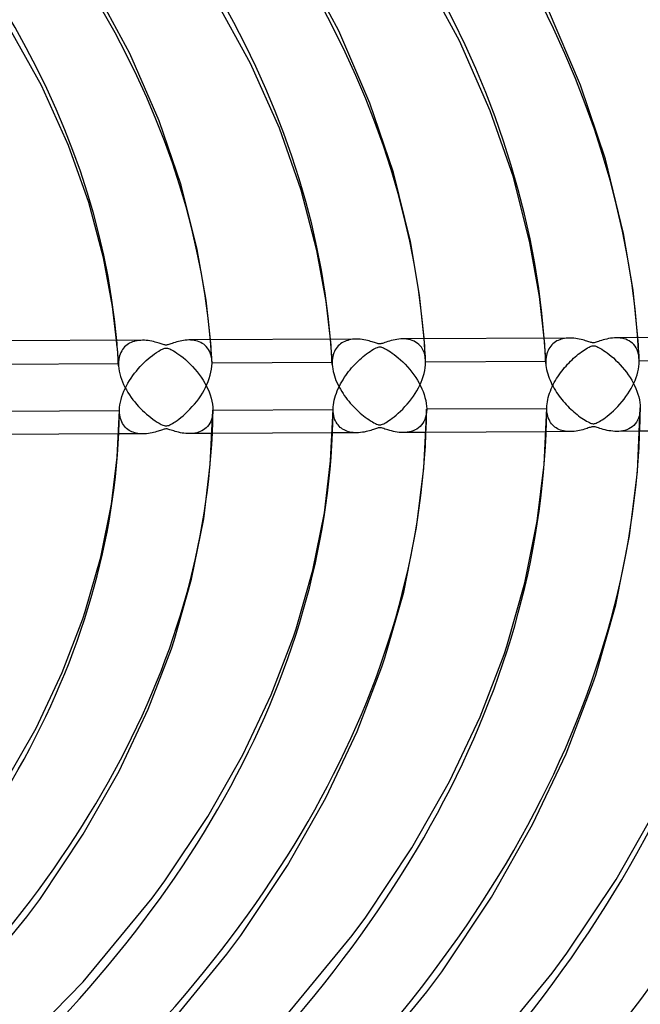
# Model space of a CAD drawing. Header units: millimetres. Extents: x -749 to 749, y -776 to 793.
# Tile 72 of 76: x 281 to 347, y 450 to 555. Entities that reach past the tile are written whole.
import ezdxf

# ---------------------------------------------------------------- set-up
doc = ezdxf.new("R2010")
doc.units = ezdxf.units.MM
doc.layers.add('HIDDEN', color=7, linetype='Continuous')
doc.layers.add('THICK', color=7, linetype='Continuous')

msp = doc.modelspace()

# ---------------------------------------------------------------- linework, layer by layer
at = {"layer": 'HIDDEN'}
for p, q in [((291.14, 520.48), (291.1, 520.93)), ((291.18, 520.03), (291.14, 520.48)), ((292.35, 520.55), (292.21, 520.46)), ((292.49, 520.63), (292.35, 520.55)), ((292.64, 520.71), (292.49, 520.63)), ((292.8, 520.77), (292.64, 520.71)), ((292.96, 520.82), (292.8, 520.77)), ((293.13, 520.87), (292.96, 520.82)), ((293.31, 520.9), (293.13, 520.87)), ((293.49, 520.93), (293.31, 520.9)), ((293.68, 520.94), (293.49, 520.93)), ((293.87, 520.95), (293.68, 520.94)), ((299, 520.97), (298.81, 520.98)), ((299.19, 520.96), (299, 520.97)), ((299.38, 520.93), (299.19, 520.96)), ((299.56, 520.9), (299.38, 520.93)), ((299.74, 520.85), (299.56, 520.9)), ((299.92, 520.78), (299.74, 520.85)), ((300.08, 520.71), (299.92, 520.78)), ((300.24, 520.62), (300.08, 520.71)), ((300.4, 520.52), (300.24, 520.62)), ((300.54, 520.4), (300.4, 520.52)), ((301.15, 520.6), (301.12, 520.99)), ((301.18, 520.22), (301.15, 520.6)), ((313.95, 520.6), (313.91, 521.05)), ((313.99, 520.15), (313.95, 520.6)), ((314.87, 520.47), (314.75, 520.35)), ((315, 520.57), (314.87, 520.47)), ((315.14, 520.67), (315, 520.57)), ((315.29, 520.75), (315.14, 520.67)), ((315.44, 520.83), (315.29, 520.75)), ((315.6, 520.89), (315.44, 520.83)), ((315.76, 520.94), (315.6, 520.89)), ((315.93, 520.99), (315.76, 520.94)), ((316.11, 521.02), (315.93, 520.99)), ((316.29, 521.05), (316.11, 521.02)), ((316.49, 521.06), (316.29, 521.05)), ((316.68, 521.07), (316.49, 521.06)), ((321.84, 521.09), (321.63, 521.09)), ((322.05, 521.07), (321.84, 521.09)), ((322.25, 521.04), (322.05, 521.07)), ((322.45, 520.99), (322.25, 521.04)), ((322.65, 520.93), (322.45, 520.99)), ((322.84, 520.85), (322.65, 520.93)), ((323.01, 520.76), (322.84, 520.85)), ((323.18, 520.64), (323.01, 520.76)), ((323.34, 520.51), (323.18, 520.64)), ((323.49, 520.36), (323.34, 520.51)), ((323.96, 520.72), (323.93, 521.11)), ((323.98, 520.34), (323.96, 520.72)), ((336.76, 520.73), (336.73, 521.17)), ((336.8, 520.28), (336.76, 520.73)), ((337.67, 520.58), (337.54, 520.46)), ((337.8, 520.69), (337.67, 520.58)), ((337.94, 520.78), (337.8, 520.69)), ((338.08, 520.87), (337.94, 520.78)), ((338.23, 520.94), (338.08, 520.87)), ((338.39, 521.01), (338.23, 520.94)), ((338.55, 521.06), (338.39, 521.01)), ((338.73, 521.11), (338.55, 521.06)), ((338.91, 521.14), (338.73, 521.11)), ((339.09, 521.17), (338.91, 521.14)), ((339.28, 521.18), (339.09, 521.17)), ((339.48, 521.19), (339.28, 521.18)), ((344.64, 521.21), (344.43, 521.21)), ((344.84, 521.19), (344.64, 521.21)), ((345.05, 521.16), (344.84, 521.19)), ((345.25, 521.11), (345.05, 521.16)), ((345.44, 521.05), (345.25, 521.11)), ((345.63, 520.97), (345.44, 521.05)), ((345.81, 520.88), (345.63, 520.97)), ((345.98, 520.76), (345.81, 520.88)), ((346.14, 520.63), (345.98, 520.76)), ((346.29, 520.49), (346.14, 520.63)), ((346.43, 520.32), (346.29, 520.49)), ((346.76, 520.84), (346.73, 521.23)), ((346.79, 520.45), (346.76, 520.84)), ((291.22, 519.58), (291.18, 520.03)), ((291.25, 519.13), (291.22, 519.58)), ((291.48, 519.47), (291.41, 519.29)), ((291.55, 519.65), (291.48, 519.47)), ((291.64, 519.81), (291.55, 519.65)), ((291.73, 519.97), (291.64, 519.81)), ((291.84, 520.11), (291.73, 519.97)), ((291.95, 520.24), (291.84, 520.11)), ((292.08, 520.35), (291.95, 520.24)), ((292.21, 520.46), (292.08, 520.35)), ((300.67, 520.27), (300.54, 520.4)), ((300.79, 520.12), (300.67, 520.27)), ((300.9, 519.96), (300.79, 520.12)), ((301, 519.78), (300.9, 519.96)), ((301.09, 519.59), (301, 519.78)), ((301.16, 519.38), (301.09, 519.59)), ((301.2, 519.84), (301.18, 520.22)), ((301.23, 519.45), (301.2, 519.84)), ((301.25, 519.07), (301.23, 519.45)), ((314.02, 519.71), (313.99, 520.15)), ((314.05, 519.26), (314.02, 519.71)), ((314.27, 519.59), (314.21, 519.4)), ((314.35, 519.76), (314.27, 519.59)), ((314.43, 519.92), (314.35, 519.76)), ((314.53, 520.08), (314.43, 519.92)), ((314.63, 520.22), (314.53, 520.08)), ((314.75, 520.35), (314.63, 520.22)), ((323.63, 520.2), (323.49, 520.36)), ((323.75, 520.01), (323.63, 520.2)), ((323.85, 519.8), (323.75, 520.01)), ((323.94, 519.58), (323.85, 519.8)), ((324, 519.34), (323.94, 519.58)), ((324.01, 519.95), (323.98, 520.34)), ((324.03, 519.57), (324.01, 519.95)), ((324.06, 519.18), (324.03, 519.57)), ((336.83, 519.83), (336.8, 520.28)), ((336.86, 519.38), (336.83, 519.83)), ((337.01, 519.51), (336.96, 519.32)), ((337.07, 519.7), (337.01, 519.51)), ((337.15, 519.87), (337.07, 519.7)), ((337.23, 520.04), (337.15, 519.87)), ((337.32, 520.19), (337.23, 520.04)), ((337.43, 520.33), (337.32, 520.19)), ((337.54, 520.46), (337.43, 520.33)), ((346.55, 520.13), (346.43, 520.32)), ((346.65, 519.92), (346.55, 520.13)), ((346.74, 519.7), (346.65, 519.92)), ((346.81, 519.45), (346.74, 519.7)), ((346.81, 520.07), (346.79, 520.45)), ((346.84, 519.68), (346.81, 520.07)), ((346.85, 519.19), (346.81, 519.45)), ((346.86, 519.3), (346.84, 519.68)), ((291.3, 518.44), (278.48, 518.37)), ((291.28, 518.68), (291.25, 519.13)), ((291.3, 518.23), (291.28, 518.68)), ((291.31, 518.66), (291.3, 518.44)), ((291.3, 518.44), (291.3, 518.4)), ((291.3, 518.4), (291.3, 518.37)), ((291.3, 518.37), (291.3, 518.33)), ((291.33, 518.88), (291.31, 518.66)), ((291.36, 519.09), (291.33, 518.88)), ((291.41, 519.29), (291.36, 519.09)), ((301.21, 519.16), (301.16, 519.38)), ((301.25, 518.93), (301.21, 519.16)), ((301.27, 518.69), (301.25, 519.07)), ((301.27, 518.69), (301.25, 518.93)), ((301.28, 518.66), (301.27, 518.69)), ((301.27, 518.18), (301.28, 518.49)), ((301.28, 518.62), (301.28, 518.66)), ((301.28, 518.59), (301.28, 518.62)), ((301.28, 518.56), (301.28, 518.59)), ((314.1, 518.56), (301.28, 518.49)), ((301.28, 518.52), (301.28, 518.56)), ((301.28, 518.49), (301.28, 518.52)), ((314.08, 518.81), (314.05, 519.26)), ((314.11, 518.36), (314.08, 518.81)), ((314.11, 518.78), (314.1, 518.56)), ((314.1, 518.56), (314.1, 518.52)), ((314.1, 518.52), (314.1, 518.49)), ((314.1, 518.49), (314.1, 518.46)), ((314.1, 518.46), (314.1, 518.42)), ((314.1, 518.42), (314.1, 518.39)), ((314.1, 518.39), (314.11, 518.35)), ((314.13, 519), (314.11, 518.78)), ((314.16, 519.2), (314.13, 519)), ((314.21, 519.4), (314.16, 519.2)), ((324.05, 519.08), (324, 519.34)), ((324.08, 518.8), (324.05, 519.08)), ((324.08, 518.8), (324.06, 519.18)), ((324.07, 518.31), (324.08, 518.61)), ((324.08, 518.77), (324.08, 518.8)), ((324.08, 518.74), (324.08, 518.77)), ((324.08, 518.71), (324.08, 518.74)), ((324.08, 518.67), (324.08, 518.71)), ((336.9, 518.67), (324.08, 518.61)), ((324.08, 518.64), (324.08, 518.67)), ((324.08, 518.61), (324.08, 518.64)), ((336.88, 518.93), (336.86, 519.38)), ((336.91, 518.48), (336.88, 518.93)), ((336.91, 518.9), (336.9, 518.67)), ((336.9, 518.67), (336.9, 518.64)), ((336.9, 518.64), (336.9, 518.61)), ((336.9, 518.61), (336.9, 518.58)), ((336.9, 518.58), (336.9, 518.55)), ((336.9, 518.55), (336.91, 518.51)), ((336.93, 519.11), (336.91, 518.9)), ((336.91, 518.51), (336.91, 518.48)), ((336.91, 518.48), (336.92, 518.26)), ((336.96, 519.32), (336.93, 519.11)), ((346.84, 518.16), (346.87, 518.44)), ((346.88, 518.91), (346.85, 519.19)), ((346.88, 518.91), (346.86, 519.3)), ((346.87, 518.44), (346.88, 518.73)), ((346.88, 518.88), (346.88, 518.91)), ((346.88, 518.85), (346.88, 518.88)), ((346.88, 518.82), (346.88, 518.85)), ((346.88, 518.79), (346.88, 518.82)), ((359.7, 518.79), (346.88, 518.73)), ((346.88, 518.76), (346.88, 518.79)), ((346.88, 518.73), (346.88, 518.76)), ((291.3, 518.33), (291.3, 518.3)), ((291.3, 518.3), (291.3, 518.26)), ((291.3, 518.26), (291.3, 518.23)), ((291.3, 518.23), (291.33, 517.95)), ((291.33, 517.95), (291.37, 517.66)), ((291.37, 517.66), (291.44, 517.37)), ((291.44, 517.37), (291.52, 517.08)), ((301.09, 517.21), (301.17, 517.53)), ((301.17, 517.53), (301.23, 517.86)), ((301.23, 517.86), (301.27, 518.18)), ((314.11, 518.35), (314.13, 518.12)), ((314.13, 518.12), (314.16, 517.88)), ((314.16, 517.88), (314.21, 517.63)), ((314.21, 517.63), (314.27, 517.39)), ((314.27, 517.39), (314.34, 517.14)), ((323.82, 517.09), (323.91, 517.4)), ((323.91, 517.4), (323.99, 517.71)), ((323.99, 517.71), (324.04, 518.01)), ((324.04, 518.01), (324.07, 518.31)), ((336.92, 518.26), (336.95, 518.04)), ((336.95, 518.04), (336.99, 517.81)), ((336.99, 517.81), (337.05, 517.58)), ((337.05, 517.58), (337.11, 517.35)), ((337.11, 517.35), (337.18, 517.12)), ((346.64, 517.26), (346.73, 517.56)), ((346.73, 517.56), (346.79, 517.86)), ((346.79, 517.86), (346.84, 518.16)), ((291.52, 517.08), (291.62, 516.79)), ((291.62, 516.79), (291.73, 516.5)), ((291.73, 516.5), (291.85, 516.21)), ((300.74, 516.23), (300.88, 516.55)), ((300.88, 516.55), (300.99, 516.88)), ((300.99, 516.88), (301.09, 517.21)), ((314.34, 517.14), (314.42, 516.9)), ((314.42, 516.9), (314.51, 516.65)), ((314.51, 516.65), (314.62, 516.41)), ((314.62, 516.41), (314.73, 516.17)), ((323.45, 516.16), (323.59, 516.47)), ((323.59, 516.47), (323.72, 516.77)), ((323.72, 516.77), (323.82, 517.09)), ((337.18, 517.12), (337.27, 516.9)), ((337.27, 516.9), (337.36, 516.67)), ((337.36, 516.67), (337.46, 516.45)), ((337.46, 516.45), (337.56, 516.23)), ((346.15, 516.08), (346.3, 516.37)), ((346.3, 516.37), (346.43, 516.66)), ((346.43, 516.66), (346.54, 516.96)), ((346.54, 516.96), (346.64, 517.26)), ((291.85, 516.21), (291.99, 515.93)), ((291.99, 515.93), (292.14, 515.65)), ((292.14, 515.65), (292.31, 515.38)), ((292.31, 515.38), (292.48, 515.11)), ((300.07, 515.01), (300.26, 515.31)), ((300.26, 515.31), (300.43, 515.61)), ((300.43, 515.61), (300.59, 515.92)), ((300.59, 515.92), (300.74, 516.23)), ((314.73, 516.17), (314.85, 515.94)), ((314.85, 515.94), (314.98, 515.71)), ((314.98, 515.71), (315.12, 515.48)), ((315.12, 515.48), (315.26, 515.26)), ((315.26, 515.26), (315.4, 515.04)), ((322.77, 514.98), (322.96, 515.27)), ((322.96, 515.27), (323.14, 515.56)), ((323.14, 515.56), (323.3, 515.86)), ((323.3, 515.86), (323.45, 516.16)), ((337.56, 516.23), (337.68, 516.01)), ((337.68, 516.01), (337.8, 515.8)), ((337.8, 515.8), (337.92, 515.59)), ((337.92, 515.59), (338.06, 515.38)), ((338.06, 515.38), (338.19, 515.18)), ((345.46, 514.95), (345.65, 515.22)), ((345.65, 515.22), (345.83, 515.51)), ((345.83, 515.51), (346, 515.79)), ((346, 515.79), (346.15, 516.08)), ((292.48, 515.11), (292.65, 514.85)), ((292.65, 514.85), (292.84, 514.6)), ((292.84, 514.6), (293.03, 514.36)), ((293.03, 514.36), (293.23, 514.12)), ((299.42, 514.14), (299.65, 514.42)), ((299.65, 514.42), (299.87, 514.71)), ((299.87, 514.71), (300.07, 515.01)), ((315.4, 515.04), (315.56, 514.83)), ((315.56, 514.83), (315.71, 514.63)), ((315.71, 514.63), (315.87, 514.43)), ((315.87, 514.43), (316.04, 514.23)), ((316.04, 514.23), (316.21, 514.04)), ((322.11, 514.13), (322.35, 514.41)), ((322.35, 514.41), (322.56, 514.69)), ((322.56, 514.69), (322.77, 514.98)), ((338.19, 515.18), (338.33, 514.99)), ((338.33, 514.99), (338.48, 514.79)), ((338.48, 514.79), (338.62, 514.61)), ((338.62, 514.61), (338.77, 514.43)), ((338.77, 514.43), (338.93, 514.25)), ((338.93, 514.25), (339.08, 514.08)), ((344.82, 514.13), (345.04, 514.4)), ((345.04, 514.4), (345.26, 514.67)), ((345.26, 514.67), (345.46, 514.95)), ((291.4, 513.48), (291.4, 513.49)), ((291.4, 513.47), (291.4, 513.48)), ((291.4, 513.46), (291.4, 513.47)), ((291.4, 513.45), (291.4, 513.46)), ((291.4, 513.44), (291.4, 513.45)), ((291.41, 513.21), (291.4, 513.44)), ((291.4, 513.44), (291.4, 513.44)), ((291.43, 512.99), (291.41, 513.21)), ((293.23, 514.12), (293.43, 513.89)), ((293.43, 513.89), (293.64, 513.67)), ((293.64, 513.67), (293.86, 513.46)), ((293.86, 513.46), (294.07, 513.26)), ((294.07, 513.26), (294.29, 513.06)), ((298.43, 513.1), (298.68, 513.33)), ((298.68, 513.33), (298.93, 513.59)), ((298.93, 513.59), (299.18, 513.86)), ((299.18, 513.86), (299.42, 514.14)), ((301.37, 513.18), (301.34, 512.94)), ((301.38, 513.44), (301.37, 513.18)), ((314.21, 513.59), (314.21, 513.6)), ((314.21, 513.58), (314.21, 513.59)), ((314.21, 513.57), (314.21, 513.58)), ((314.21, 513.58), (314.21, 513.58)), ((314.21, 513.56), (314.21, 513.57)), ((314.21, 513.33), (314.21, 513.56)), ((314.21, 513.56), (314.21, 513.56)), ((314.23, 513.12), (314.21, 513.33)), ((314.27, 512.91), (314.23, 513.12)), ((316.21, 514.04), (316.38, 513.86)), ((316.38, 513.86), (316.55, 513.68)), ((316.55, 513.68), (316.73, 513.51)), ((316.73, 513.51), (316.91, 513.34)), ((316.91, 513.34), (317.09, 513.18)), ((317.09, 513.18), (317.27, 513.03)), ((320.94, 512.96), (321.16, 513.15)), ((321.16, 513.15), (321.4, 513.37)), ((321.4, 513.37), (321.63, 513.6)), ((321.63, 513.6), (321.87, 513.86)), ((321.87, 513.86), (322.11, 514.13)), ((324.17, 513.28), (324.13, 513)), ((324.19, 513.57), (324.17, 513.28)), ((337.01, 513.7), (337.01, 513.71)), ((337.01, 513.69), (337.01, 513.7)), ((337.01, 513.7), (337.01, 513.7)), ((337.01, 513.68), (337.01, 513.69)), ((337.01, 513.69), (337.01, 513.69)), ((337.01, 513.67), (337.01, 513.68)), ((337.01, 513.45), (337.01, 513.67)), ((337.03, 513.24), (337.01, 513.45)), ((337.07, 513.03), (337.03, 513.24)), ((339.08, 514.08), (339.24, 513.91)), ((339.24, 513.91), (339.41, 513.75)), ((339.41, 513.75), (339.57, 513.59)), ((339.57, 513.59), (339.74, 513.44)), ((339.74, 513.44), (339.9, 513.29)), ((339.9, 513.29), (340.07, 513.15)), ((340.07, 513.15), (340.24, 513.01)), ((343.67, 513.02), (343.89, 513.2)), ((343.89, 513.2), (344.11, 513.41)), ((344.11, 513.41), (344.34, 513.63)), ((344.34, 513.63), (344.58, 513.87)), ((344.58, 513.87), (344.82, 514.13)), ((346.93, 513.12), (346.87, 512.86)), ((346.97, 513.4), (346.93, 513.12)), ((346.99, 513.7), (346.97, 513.4)), ((291.47, 512.78), (291.43, 512.99)), ((291.52, 512.59), (291.47, 512.78)), ((291.58, 512.4), (291.52, 512.59)), ((291.65, 512.22), (291.58, 512.4)), ((291.73, 512.06), (291.65, 512.22)), ((291.83, 511.91), (291.73, 512.06)), ((294.29, 513.06), (294.52, 512.87)), ((294.52, 512.87), (294.74, 512.69)), ((294.74, 512.69), (294.97, 512.52)), ((294.97, 512.52), (295.2, 512.36)), ((295.2, 512.36), (295.43, 512.21)), ((295.43, 512.21), (295.65, 512.08)), ((295.65, 512.08), (295.85, 511.97)), ((296.92, 511.98), (297.05, 512.06)), ((297.05, 512.06), (297.2, 512.15)), ((297.2, 512.15), (297.36, 512.25)), ((297.36, 512.25), (297.55, 512.38)), ((297.55, 512.38), (297.75, 512.53)), ((297.75, 512.53), (297.97, 512.7)), ((297.97, 512.7), (298.2, 512.89)), ((298.2, 512.89), (298.43, 513.1)), ((301.05, 512.09), (300.93, 511.91)), ((301.14, 512.28), (301.05, 512.09)), ((301.23, 512.48), (301.14, 512.28)), ((301.29, 512.7), (301.23, 512.48)), ((301.34, 512.94), (301.29, 512.7)), ((314.31, 512.71), (314.27, 512.91)), ((314.37, 512.53), (314.31, 512.71)), ((314.45, 512.35), (314.37, 512.53)), ((314.53, 512.19), (314.45, 512.35)), ((314.62, 512.04), (314.53, 512.19)), ((317.27, 513.03), (317.46, 512.88)), ((317.46, 512.88), (317.64, 512.73)), ((317.64, 512.73), (317.83, 512.6)), ((317.83, 512.6), (318.01, 512.47)), ((318.01, 512.47), (318.2, 512.35)), ((318.2, 512.35), (318.39, 512.23)), ((318.39, 512.23), (318.56, 512.14)), ((318.56, 512.14), (318.72, 512.06)), ((318.72, 512.06), (318.85, 512)), ((319.6, 512.04), (319.73, 512.11)), ((319.73, 512.11), (319.86, 512.18)), ((319.86, 512.18), (320, 512.27)), ((320, 512.27), (320.16, 512.37)), ((320.16, 512.37), (320.33, 512.49)), ((320.33, 512.49), (320.52, 512.63)), ((320.52, 512.63), (320.73, 512.78)), ((320.73, 512.78), (320.94, 512.96)), ((323.77, 512.08), (323.63, 511.9)), ((323.89, 512.28), (323.77, 512.08)), ((323.99, 512.5), (323.89, 512.28)), ((324.07, 512.74), (323.99, 512.5)), ((324.13, 513), (324.07, 512.74)), ((337.11, 512.84), (337.07, 513.03)), ((337.17, 512.65), (337.11, 512.84)), ((337.25, 512.48), (337.17, 512.65)), ((337.33, 512.31), (337.25, 512.48)), ((337.42, 512.16), (337.33, 512.31)), ((337.52, 512.02), (337.42, 512.16)), ((340.24, 513.01), (340.41, 512.88)), ((340.41, 512.88), (340.58, 512.75)), ((340.58, 512.75), (340.75, 512.63)), ((340.75, 512.63), (340.93, 512.51)), ((340.93, 512.51), (341.1, 512.41)), ((341.1, 512.41), (341.26, 512.31)), ((341.26, 512.31), (341.42, 512.22)), ((341.42, 512.22), (341.56, 512.16)), ((341.56, 512.16), (341.68, 512.1)), ((341.68, 512.1), (341.78, 512.07)), ((341.78, 512.07), (341.86, 512.05)), ((342.09, 512.05), (342.17, 512.07)), ((342.17, 512.07), (342.27, 512.1)), ((342.27, 512.1), (342.38, 512.15)), ((342.38, 512.15), (342.5, 512.21)), ((342.5, 512.21), (342.63, 512.28)), ((342.63, 512.28), (342.77, 512.37)), ((342.77, 512.37), (342.92, 512.46)), ((342.92, 512.46), (343.08, 512.57)), ((343.08, 512.57), (343.26, 512.7)), ((343.26, 512.7), (343.46, 512.85)), ((343.46, 512.85), (343.67, 513.02)), ((346.57, 512.19), (346.43, 512.01)), ((346.69, 512.4), (346.57, 512.19)), ((346.79, 512.62), (346.69, 512.4)), ((346.87, 512.86), (346.79, 512.62)), ((291.93, 511.77), (291.83, 511.91)), ((292.05, 511.64), (291.93, 511.77)), ((292.17, 511.53), (292.05, 511.64)), ((292.29, 511.42), (292.17, 511.53)), ((292.43, 511.33), (292.29, 511.42)), ((292.57, 511.25), (292.43, 511.33)), ((292.72, 511.18), (292.57, 511.25)), ((292.87, 511.12), (292.72, 511.18)), ((293.03, 511.06), (292.87, 511.12)), ((293.2, 511.02), (293.03, 511.06)), ((293.37, 510.99), (293.2, 511.02)), ((294.69, 511.03), (294.5, 510.99)), ((294.88, 511.06), (294.69, 511.03)), ((295.05, 511.1), (294.88, 511.06)), ((295.22, 511.15), (295.05, 511.1)), ((295.38, 511.19), (295.22, 511.15)), ((295.52, 511.24), (295.38, 511.19)), ((295.65, 511.28), (295.52, 511.24)), ((295.77, 511.32), (295.65, 511.28)), ((295.88, 511.36), (295.77, 511.32)), ((295.85, 511.97), (296.02, 511.89)), ((295.98, 511.4), (295.88, 511.36)), ((296.08, 511.43), (295.98, 511.4)), ((296.02, 511.89), (296.16, 511.84)), ((296.18, 511.45), (296.08, 511.43)), ((296.16, 511.84), (296.27, 511.81)), ((296.26, 511.47), (296.18, 511.45)), ((296.34, 511.48), (296.26, 511.47)), ((296.27, 511.81), (296.37, 511.8)), ((296.42, 511.48), (296.34, 511.48)), ((296.37, 511.8), (296.46, 511.81)), ((296.5, 511.48), (296.42, 511.48)), ((296.46, 511.81), (296.56, 511.83)), ((296.58, 511.46), (296.5, 511.48)), ((296.56, 511.83), (296.66, 511.86)), ((296.68, 511.43), (296.58, 511.46)), ((296.66, 511.86), (296.79, 511.92)), ((296.79, 511.4), (296.68, 511.43)), ((296.79, 511.92), (296.92, 511.98)), ((296.91, 511.36), (296.79, 511.4)), ((297.05, 511.32), (296.91, 511.36)), ((297.2, 511.27), (297.05, 511.32)), ((297.36, 511.22), (297.2, 511.27)), ((297.54, 511.17), (297.36, 511.22)), ((297.72, 511.12), (297.54, 511.17)), ((297.91, 511.08), (297.72, 511.12)), ((298.09, 511.04), (297.91, 511.08)), ((298.29, 511.02), (298.09, 511.04)), ((298.48, 510.99), (298.29, 511.02)), ((299.46, 511.03), (299.27, 511)), ((299.66, 511.07), (299.46, 511.03)), ((299.84, 511.12), (299.66, 511.07)), ((300.03, 511.19), (299.84, 511.12)), ((300.2, 511.28), (300.03, 511.19)), ((300.37, 511.37), (300.2, 511.28)), ((300.52, 511.48), (300.37, 511.37)), ((300.67, 511.61), (300.52, 511.48)), ((300.81, 511.75), (300.67, 511.61)), ((300.93, 511.91), (300.81, 511.75)), ((316.72, 511.07), (314.13, 511.06)), ((314.73, 511.9), (314.62, 512.04)), ((314.84, 511.77), (314.73, 511.9)), ((314.96, 511.65), (314.84, 511.77)), ((315.09, 511.55), (314.96, 511.65)), ((315.22, 511.45), (315.09, 511.55)), ((315.37, 511.37), (315.22, 511.45)), ((315.51, 511.3), (315.37, 511.37)), ((315.67, 511.24), (315.51, 511.3)), ((315.83, 511.18), (315.67, 511.24)), ((316, 511.14), (315.83, 511.18)), ((316.17, 511.11), (316, 511.14)), ((316.35, 511.09), (316.17, 511.11)), ((316.54, 511.07), (316.35, 511.09)), ((316.73, 511.07), (316.54, 511.07)), ((316.93, 511.08), (316.73, 511.07)), ((317.13, 511.09), (316.93, 511.08)), ((317.34, 511.12), (317.13, 511.09)), ((317.53, 511.15), (317.34, 511.12)), ((317.72, 511.19), (317.53, 511.15)), ((317.9, 511.24), (317.72, 511.19)), ((318.07, 511.28), (317.9, 511.24)), ((318.23, 511.33), (318.07, 511.28)), ((318.38, 511.38), (318.23, 511.33)), ((318.51, 511.42), (318.38, 511.38)), ((318.62, 511.46), (318.51, 511.42)), ((318.73, 511.5), (318.62, 511.46)), ((318.84, 511.53), (318.73, 511.5)), ((318.94, 511.56), (318.84, 511.53)), ((318.85, 512), (318.96, 511.95)), ((319.03, 511.59), (318.94, 511.56)), ((318.96, 511.95), (319.05, 511.93)), ((319.12, 511.6), (319.03, 511.59)), ((319.05, 511.93), (319.14, 511.92)), ((319.2, 511.6), (319.12, 511.6)), ((319.14, 511.92), (319.22, 511.92)), ((319.28, 511.6), (319.2, 511.6)), ((319.22, 511.92), (319.3, 511.93)), ((319.38, 511.58), (319.28, 511.6)), ((319.3, 511.93), (319.38, 511.95)), ((319.38, 511.95), (319.49, 511.99)), ((319.48, 511.55), (319.38, 511.58)), ((319.6, 511.52), (319.48, 511.55)), ((319.49, 511.99), (319.6, 512.04)), ((319.74, 511.47), (319.6, 511.52)), ((319.89, 511.42), (319.74, 511.47)), ((320.06, 511.37), (319.89, 511.42)), ((320.24, 511.31), (320.06, 511.37)), ((320.44, 511.26), (320.24, 511.31)), ((320.64, 511.21), (320.44, 511.26)), ((320.84, 511.17), (320.64, 511.21)), ((321.05, 511.14), (320.84, 511.17)), ((321.26, 511.11), (321.05, 511.14)), ((321.47, 511.1), (321.26, 511.11)), ((321.68, 511.09), (321.47, 511.1)), ((324.13, 511.11), (321.68, 511.09)), ((321.9, 511.1), (321.68, 511.09)), ((322.12, 511.12), (321.9, 511.1)), ((322.34, 511.16), (322.12, 511.12)), ((322.55, 511.21), (322.34, 511.16)), ((322.75, 511.28), (322.55, 511.21)), ((322.95, 511.37), (322.75, 511.28)), ((323.14, 511.47), (322.95, 511.37)), ((323.31, 511.59), (323.14, 511.47)), ((323.48, 511.74), (323.31, 511.59)), ((323.63, 511.9), (323.48, 511.74)), ((339.52, 511.19), (336.94, 511.17)), ((337.64, 511.89), (337.52, 512.02)), ((337.76, 511.78), (337.64, 511.89)), ((337.88, 511.67), (337.76, 511.78)), ((338.02, 511.58), (337.88, 511.67)), ((338.16, 511.49), (338.02, 511.58)), ((338.31, 511.42), (338.16, 511.49)), ((338.46, 511.36), (338.31, 511.42)), ((338.63, 511.31), (338.46, 511.36)), ((338.79, 511.26), (338.63, 511.31)), ((338.97, 511.23), (338.79, 511.26)), ((339.15, 511.2), (338.97, 511.23)), ((339.34, 511.19), (339.15, 511.2)), ((339.53, 511.19), (339.34, 511.19)), ((339.73, 511.19), (339.53, 511.19)), ((339.93, 511.21), (339.73, 511.19)), ((340.13, 511.24), (339.93, 511.21)), ((340.33, 511.27), (340.13, 511.24)), ((340.51, 511.31), (340.33, 511.27)), ((340.69, 511.35), (340.51, 511.31)), ((340.86, 511.4), (340.69, 511.35)), ((341.02, 511.45), (340.86, 511.4)), ((341.17, 511.49), (341.02, 511.45)), ((341.3, 511.54), (341.17, 511.49)), ((341.41, 511.58), (341.3, 511.54)), ((341.52, 511.62), (341.41, 511.58)), ((341.63, 511.65), (341.52, 511.62)), ((341.73, 511.68), (341.63, 511.65)), ((341.83, 511.7), (341.73, 511.68)), ((341.91, 511.72), (341.83, 511.7)), ((341.86, 512.05), (341.94, 512.04)), ((341.99, 511.72), (341.91, 511.72)), ((341.94, 512.04), (342.02, 512.04)), ((342.08, 511.72), (341.99, 511.72)), ((342.02, 512.04), (342.09, 512.05)), ((342.17, 511.7), (342.08, 511.72)), ((342.28, 511.67), (342.17, 511.7)), ((342.4, 511.64), (342.28, 511.67)), ((342.53, 511.59), (342.4, 511.64)), ((342.68, 511.54), (342.53, 511.59)), ((342.85, 511.49), (342.68, 511.54)), ((343.04, 511.43), (342.85, 511.49)), ((343.24, 511.38), (343.04, 511.43)), ((343.44, 511.33), (343.24, 511.38)), ((343.64, 511.29), (343.44, 511.33)), ((343.85, 511.26), (343.64, 511.29)), ((344.06, 511.23), (343.85, 511.26)), ((344.27, 511.22), (344.06, 511.23)), ((344.48, 511.21), (344.27, 511.22)), ((346.93, 511.23), (344.48, 511.21)), ((344.7, 511.22), (344.48, 511.21)), ((344.92, 511.24), (344.7, 511.22)), ((345.13, 511.28), (344.92, 511.24)), ((345.35, 511.33), (345.13, 511.28)), ((345.55, 511.4), (345.35, 511.33)), ((345.75, 511.49), (345.55, 511.4)), ((345.93, 511.59), (345.75, 511.49)), ((346.11, 511.71), (345.93, 511.59)), ((346.28, 511.85), (346.11, 511.71)), ((346.43, 512.01), (346.28, 511.85)), ((293.92, 510.95), (291.32, 510.94)), ((293.55, 510.97), (293.37, 510.99)), ((293.73, 510.95), (293.55, 510.97)), ((293.92, 510.95), (293.73, 510.95)), ((294.11, 510.96), (293.92, 510.95)), ((294.3, 510.97), (294.11, 510.96)), ((294.5, 510.99), (294.3, 510.97)), ((298.67, 510.98), (298.48, 510.99)), ((298.86, 510.98), (298.67, 510.98)), ((299.06, 510.98), (298.86, 510.98)), ((301.32, 510.99), (298.88, 510.98)), ((299.27, 511), (299.06, 510.98))]:
    msp.add_line(p, q, dxfattribs=at)
for centre, major_axis, start_param, end_param in [((0, 514.42), (-506, 0), -3.141592, -0.523599), ((0, 514.42), (-456, 0), -3.141592, -0.523599), ((0, 514.41), (438.19, 0), 0.021883, 1.035787), ((0, 514.41), (415.39, 0), 0.022509, 1.03516), ((0, 514.41), (392.59, 0), 0.023208, 1.034461), ((0, 514.41), (369.79, 0), 0.023994, 1.033676), ((0, 514.41), (346.99, 0), 0.024882, 1.032787), ((0, 514.41), (324.19, 0), 0.025896, 1.031774), ((0, 514.41), (301.39, 0), 0.027063, 1.030607), ((0, 514.41), (-291.41, 0), -3.113962, -3.096799), ((0, 514.41), (-314.21, 0), -3.115207, -3.099291), ((0, 514.41), (-337.01, 0), -3.116284, -3.101445), ((0, 514.42), (-456, 0), 0, 2.617994), ((0, 514.41), (-291.41, 0), 2.617994, 3.134906), ((0, 514.41), (-314.21, 0), 2.617994, 3.136151), ((0, 514.41), (-337.01, 0), 2.617994, 3.137228), ((0, 514.41), (-359.81, 0), 2.617994, 3.138168), ((0, 514.41), (-382.61, 0), 2.617994, 3.138996)]:
    msp.add_ellipse(centre, major_axis=major_axis, ratio=0.5, start_param=start_param, end_param=end_param, dxfattribs=at)
at = {"layer": 'THICK'}
for p, q in [((314.8, 553.99), (310.42, 562.16)), ((327.69, 552.91), (323.34, 560.91)), ((292.51, 551.57), (288.4, 559.18)), ((305.39, 550.52), (301.3, 557.97)), ((340.62, 548.18), (337.08, 556.43)), ((283.08, 548.14), (279.25, 555.04)), ((318.13, 546.28), (314.8, 553.99)), ((330.97, 545.46), (327.69, 552.91)), ((295.64, 544.39), (292.51, 551.57)), ((308.47, 543.61), (305.39, 550.52)), ((285.95, 541.76), (283.08, 548.14)), ((343.27, 540.28), (340.62, 548.18)), ((320.64, 538.88), (318.13, 546.28)), ((333.44, 538.35), (330.97, 545.46)), ((298, 537.5), (295.64, 544.39)), ((310.79, 536.99), (308.47, 543.61)), ((288.13, 535.65), (285.95, 541.76)), ((345.19, 532.36), (343.27, 540.28)), ((322.45, 531.49), (320.64, 538.88)), ((335.21, 531.37), (333.44, 538.35)), ((299.71, 530.63), (298, 537.5)), ((312.46, 530.55), (310.79, 536.99)), ((289.7, 529.74), (288.13, 535.65)), ((346.21, 526.29), (345.19, 532.36)), ((323.43, 525.75), (322.45, 531.49)), ((336.23, 525.62), (335.21, 531.37)), ((300.65, 525.22), (299.71, 530.63)), ((313.45, 525.09), (312.46, 530.55)), ((290.66, 524.56), (289.7, 529.74)), ((323.93, 521.11), (323.43, 525.75)), ((346.73, 521.23), (346.21, 526.29)), ((301.12, 520.99), (300.65, 525.22)), ((313.91, 521.05), (313.45, 525.09)), ((336.73, 521.17), (336.23, 525.62)), ((291.1, 520.93), (290.66, 524.56)), ((293.87, 520.95), (276.03, 520.86)), ((294.06, 520.95), (293.87, 520.95)), ((294.26, 520.93), (294.06, 520.95)), ((294.46, 520.91), (294.26, 520.93)), ((294.66, 520.88), (294.46, 520.91)), ((294.85, 520.85), (294.66, 520.88)), ((295.03, 520.81), (294.85, 520.85)), ((295.2, 520.76), (295.03, 520.81)), ((295.35, 520.72), (295.2, 520.76)), ((295.5, 520.68), (295.35, 520.72)), ((295.64, 520.63), (295.5, 520.68)), ((295.76, 520.59), (295.64, 520.63)), ((295.87, 520.56), (295.76, 520.59)), ((295.97, 520.52), (295.87, 520.56)), ((296.07, 520.49), (295.97, 520.52)), ((296.17, 520.47), (296.07, 520.49)), ((296.25, 520.45), (296.17, 520.47)), ((296.58, 520.47), (296.49, 520.45)), ((296.67, 520.49), (296.58, 520.47)), ((296.78, 520.53), (296.67, 520.49)), ((296.9, 520.57), (296.78, 520.53)), ((297.03, 520.61), (296.9, 520.57)), ((297.18, 520.66), (297.03, 520.61)), ((297.34, 520.72), (297.18, 520.66)), ((297.52, 520.77), (297.34, 520.72)), ((297.69, 520.82), (297.52, 520.77)), ((297.87, 520.86), (297.69, 520.82)), ((298.06, 520.9), (297.87, 520.86)), ((298.25, 520.93), (298.06, 520.9)), ((298.43, 520.95), (298.25, 520.93)), ((298.62, 520.97), (298.43, 520.95)), ((298.81, 520.98), (298.62, 520.97)), ((316.67, 521.07), (298.83, 520.98)), ((316.88, 521.06), (316.68, 521.07)), ((317.09, 521.05), (316.88, 521.06)), ((317.3, 521.03), (317.09, 521.05)), ((317.5, 520.99), (317.3, 521.03)), ((317.69, 520.96), (317.5, 520.99)), ((317.87, 520.91), (317.69, 520.96)), ((318.05, 520.87), (317.87, 520.91)), ((318.21, 520.82), (318.05, 520.87)), ((318.36, 520.78), (318.21, 520.82)), ((318.49, 520.74), (318.36, 520.78)), ((318.61, 520.7), (318.49, 520.74)), ((318.72, 520.66), (318.61, 520.7)), ((318.83, 520.63), (318.72, 520.66)), ((318.93, 520.6), (318.83, 520.63)), ((319.03, 520.58), (318.93, 520.6)), ((319.11, 520.56), (319.03, 520.58)), ((319.19, 520.56), (319.11, 520.56)), ((319.28, 520.57), (319.19, 520.56)), ((319.37, 520.59), (319.28, 520.57)), ((319.47, 520.61), (319.37, 520.59)), ((319.59, 520.65), (319.47, 520.61)), ((319.72, 520.7), (319.59, 520.65)), ((319.87, 520.75), (319.72, 520.7)), ((320.04, 520.8), (319.87, 520.75)), ((320.22, 520.86), (320.04, 520.8)), ((320.41, 520.92), (320.22, 520.86)), ((320.61, 520.96), (320.41, 520.92)), ((320.81, 521.01), (320.61, 520.96)), ((321.01, 521.04), (320.81, 521.01)), ((321.21, 521.07), (321.01, 521.04)), ((321.42, 521.09), (321.21, 521.07)), ((321.63, 521.09), (321.42, 521.09)), ((339.47, 521.19), (321.63, 521.09)), ((339.68, 521.18), (339.48, 521.19)), ((339.89, 521.17), (339.68, 521.18)), ((340.09, 521.15), (339.89, 521.17)), ((340.29, 521.11), (340.09, 521.15)), ((340.48, 521.08), (340.29, 521.11)), ((340.67, 521.04), (340.48, 521.08)), ((340.84, 520.99), (340.67, 521.04)), ((341, 520.95), (340.84, 520.99)), ((341.15, 520.9), (341, 520.95)), ((341.28, 520.86), (341.15, 520.9)), ((341.4, 520.82), (341.28, 520.86)), ((341.51, 520.78), (341.4, 520.82)), ((341.62, 520.75), (341.51, 520.78)), ((341.72, 520.72), (341.62, 520.75)), ((341.82, 520.7), (341.72, 520.72)), ((341.9, 520.68), (341.82, 520.7)), ((341.98, 520.68), (341.9, 520.68)), ((342.07, 520.69), (341.98, 520.68)), ((342.16, 520.7), (342.07, 520.69)), ((342.27, 520.73), (342.16, 520.7)), ((342.39, 520.77), (342.27, 520.73)), ((342.52, 520.81), (342.39, 520.77)), ((342.67, 520.87), (342.52, 520.81)), ((342.83, 520.92), (342.67, 520.87)), ((343.02, 520.98), (342.83, 520.92)), ((343.21, 521.03), (343.02, 520.98)), ((343.41, 521.08), (343.21, 521.03)), ((343.61, 521.13), (343.41, 521.08)), ((343.81, 521.16), (343.61, 521.13)), ((344.01, 521.19), (343.81, 521.16)), ((344.22, 521.21), (344.01, 521.19)), ((344.43, 521.21), (344.22, 521.21)), ((362.27, 521.31), (344.43, 521.21)), ((294.92, 519.32), (295.14, 519.49)), ((295.14, 519.49), (295.37, 519.65)), ((295.37, 519.65), (295.59, 519.8)), ((295.59, 519.8), (295.8, 519.92)), ((295.8, 519.92), (295.98, 520.01)), ((295.98, 520.01), (296.13, 520.07)), ((296.13, 520.07), (296.25, 520.11)), ((296.33, 520.44), (296.25, 520.45)), ((296.25, 520.11), (296.35, 520.12)), ((296.41, 520.44), (296.33, 520.44)), ((296.35, 520.12), (296.44, 520.12)), ((296.49, 520.45), (296.41, 520.44)), ((296.44, 520.12), (296.54, 520.11)), ((296.54, 520.11), (296.64, 520.08)), ((296.64, 520.08), (296.77, 520.03)), ((296.77, 520.03), (296.9, 519.96)), ((296.9, 519.96), (297.04, 519.89)), ((297.04, 519.89), (297.18, 519.81)), ((297.18, 519.81), (297.35, 519.71)), ((297.35, 519.71), (297.53, 519.58)), ((297.53, 519.58), (297.74, 519.44)), ((297.74, 519.44), (297.96, 519.28)), ((317.6, 519.35), (317.78, 519.49)), ((317.78, 519.49), (317.97, 519.63)), ((317.97, 519.63), (318.15, 519.76)), ((318.15, 519.76), (318.34, 519.88)), ((318.34, 519.88), (318.51, 519.99)), ((318.51, 519.99), (318.67, 520.08)), ((318.67, 520.08), (318.81, 520.14)), ((318.81, 520.14), (318.93, 520.19)), ((318.93, 520.19), (319.03, 520.22)), ((319.03, 520.22), (319.12, 520.24)), ((319.12, 520.24), (319.2, 520.25)), ((319.2, 520.25), (319.28, 520.24)), ((319.28, 520.24), (319.36, 520.22)), ((319.36, 520.22), (319.46, 520.19)), ((319.46, 520.19), (319.58, 520.14)), ((319.58, 520.14), (319.7, 520.08)), ((319.7, 520.08), (319.84, 520.01)), ((319.84, 520.01), (319.98, 519.93)), ((319.98, 519.93), (320.14, 519.83)), ((320.14, 519.83), (320.32, 519.72)), ((320.32, 519.72), (320.51, 519.58)), ((320.51, 519.58), (320.71, 519.43)), ((320.71, 519.43), (320.93, 519.26)), ((340.2, 519.31), (340.37, 519.45)), ((340.37, 519.45), (340.54, 519.58)), ((340.54, 519.58), (340.71, 519.71)), ((340.71, 519.71), (340.88, 519.83)), ((340.88, 519.83), (341.05, 519.94)), ((341.05, 519.94), (341.22, 520.05)), ((341.22, 520.05), (341.37, 520.14)), ((341.37, 520.14), (341.52, 520.22)), ((341.52, 520.22), (341.64, 520.28)), ((341.64, 520.28), (341.75, 520.32)), ((341.75, 520.32), (341.84, 520.35)), ((341.84, 520.35), (341.92, 520.36)), ((341.92, 520.36), (342, 520.36)), ((342, 520.36), (342.07, 520.36)), ((342.07, 520.36), (342.16, 520.34)), ((342.16, 520.34), (342.25, 520.31)), ((342.25, 520.31), (342.35, 520.27)), ((342.35, 520.27), (342.47, 520.21)), ((342.47, 520.21), (342.61, 520.15)), ((342.61, 520.15), (342.75, 520.07)), ((342.75, 520.07), (342.9, 519.98)), ((342.9, 519.98), (343.06, 519.87)), ((343.06, 519.87), (343.25, 519.74)), ((343.25, 519.74), (343.45, 519.6)), ((343.45, 519.6), (343.66, 519.44)), ((343.66, 519.44), (343.88, 519.26)), ((293.82, 518.35), (294.03, 518.56)), ((294.03, 518.56), (294.25, 518.77)), ((294.25, 518.77), (294.47, 518.96)), ((294.47, 518.96), (294.69, 519.15)), ((294.69, 519.15), (294.92, 519.32)), ((297.96, 519.28), (298.19, 519.09)), ((298.19, 519.09), (298.44, 518.89)), ((298.44, 518.89), (298.69, 518.66)), ((298.69, 518.66), (298.95, 518.41)), ((298.95, 518.41), (299.21, 518.14)), ((316.35, 518.18), (316.52, 518.37)), ((316.52, 518.37), (316.7, 518.55)), ((316.7, 518.55), (316.87, 518.72)), ((316.87, 518.72), (317.05, 518.89)), ((317.05, 518.89), (317.23, 519.05)), ((317.23, 519.05), (317.41, 519.2)), ((317.41, 519.2), (317.6, 519.35)), ((320.93, 519.26), (321.16, 519.07)), ((321.16, 519.07), (321.4, 518.86)), ((321.4, 518.86), (321.64, 518.63)), ((321.64, 518.63), (321.89, 518.38)), ((321.89, 518.38), (322.14, 518.11)), ((339.06, 518.2), (339.22, 518.38)), ((339.22, 518.38), (339.38, 518.55)), ((339.38, 518.55), (339.54, 518.71)), ((339.54, 518.71), (339.7, 518.87)), ((339.7, 518.87), (339.87, 519.02)), ((339.87, 519.02), (340.03, 519.17)), ((340.03, 519.17), (340.2, 519.31)), ((343.88, 519.26), (344.11, 519.06)), ((344.11, 519.06), (344.35, 518.84)), ((344.35, 518.84), (344.59, 518.6)), ((344.59, 518.6), (344.84, 518.34)), ((292.83, 517.17), (293.02, 517.42)), ((293.02, 517.42), (293.21, 517.66)), ((293.21, 517.66), (293.41, 517.9)), ((293.41, 517.9), (293.61, 518.13)), ((293.61, 518.13), (293.82, 518.35)), ((299.21, 518.14), (299.46, 517.86)), ((299.46, 517.86), (299.69, 517.57)), ((299.69, 517.57), (299.92, 517.28)), ((315.55, 517.18), (315.7, 517.39)), ((315.7, 517.39), (315.86, 517.6)), ((315.86, 517.6), (316.02, 517.8)), ((316.02, 517.8), (316.18, 517.99)), ((316.18, 517.99), (316.35, 518.18)), ((322.14, 518.11), (322.38, 517.83)), ((322.38, 517.83), (322.61, 517.55)), ((322.61, 517.55), (322.82, 517.26)), ((338.33, 517.26), (338.47, 517.46)), ((338.47, 517.46), (338.61, 517.65)), ((338.61, 517.65), (338.76, 517.84)), ((338.76, 517.84), (338.91, 518.03)), ((338.91, 518.03), (339.06, 518.2)), ((344.84, 518.34), (345.07, 518.08)), ((345.07, 518.08), (345.3, 517.8)), ((345.3, 517.8), (345.51, 517.53)), ((345.51, 517.53), (345.71, 517.25)), ((292.16, 516.09), (292.31, 516.37)), ((292.31, 516.37), (292.47, 516.64)), ((292.47, 516.64), (292.65, 516.91)), ((292.65, 516.91), (292.83, 517.17)), ((299.92, 517.28), (300.12, 516.99)), ((300.12, 516.99), (300.32, 516.69)), ((300.32, 516.69), (300.5, 516.38)), ((300.5, 516.38), (300.67, 516.07)), ((314.87, 516.04), (314.99, 516.28)), ((314.99, 516.28), (315.12, 516.51)), ((315.12, 516.51), (315.26, 516.74)), ((315.26, 516.74), (315.4, 516.96)), ((315.4, 516.96), (315.55, 517.18)), ((322.82, 517.26), (323.02, 516.97)), ((323.02, 516.97), (323.21, 516.67)), ((323.21, 516.67), (323.38, 516.37)), ((323.38, 516.37), (323.53, 516.07)), ((337.7, 516.21), (337.81, 516.43)), ((337.81, 516.43), (337.93, 516.64)), ((337.93, 516.64), (338.06, 516.86)), ((338.06, 516.86), (338.19, 517.06)), ((338.19, 517.06), (338.33, 517.26)), ((345.71, 517.25), (345.9, 516.97)), ((345.9, 516.97), (346.07, 516.68)), ((346.07, 516.68), (346.23, 516.39)), ((346.23, 516.39), (346.38, 516.1)), ((291.66, 514.93), (291.76, 515.22)), ((291.76, 515.22), (291.88, 515.52)), ((291.88, 515.52), (292.01, 515.81)), ((292.01, 515.81), (292.16, 516.09)), ((300.67, 516.07), (300.83, 515.76)), ((300.83, 515.76), (300.96, 515.44)), ((300.96, 515.44), (301.09, 515.11)), ((314.47, 515.06), (314.55, 515.31)), ((314.55, 515.31), (314.65, 515.55)), ((314.65, 515.55), (314.75, 515.8)), ((314.75, 515.8), (314.87, 516.04)), ((323.53, 516.07), (323.68, 515.76)), ((323.68, 515.76), (323.81, 515.46)), ((323.81, 515.46), (323.92, 515.14)), ((337.23, 515.07), (337.31, 515.3)), ((337.31, 515.3), (337.39, 515.53)), ((337.39, 515.53), (337.49, 515.76)), ((337.49, 515.76), (337.59, 515.99)), ((337.59, 515.99), (337.7, 516.21)), ((346.38, 516.1), (346.51, 515.81)), ((346.51, 515.81), (346.63, 515.51)), ((346.63, 515.51), (346.74, 515.2)), ((291.45, 514.05), (291.5, 514.34)), ((291.5, 514.34), (291.57, 514.63)), ((291.57, 514.63), (291.66, 514.93)), ((301.09, 515.11), (301.19, 514.78)), ((301.19, 514.78), (301.27, 514.45)), ((301.27, 514.45), (301.33, 514.12)), ((314.24, 514.07), (314.28, 514.32)), ((314.28, 514.32), (314.33, 514.56)), ((314.33, 514.56), (314.39, 514.81)), ((314.39, 514.81), (314.47, 515.06)), ((323.92, 515.14), (324.01, 514.83)), ((324.01, 514.83), (324.09, 514.52)), ((324.09, 514.52), (324.14, 514.21)), ((324.14, 514.21), (324.17, 513.9)), ((337.04, 514.15), (337.07, 514.38)), ((337.07, 514.38), (337.11, 514.61)), ((337.11, 514.61), (337.17, 514.84)), ((337.17, 514.84), (337.23, 515.07)), ((346.74, 515.2), (346.83, 514.9)), ((346.83, 514.9), (346.9, 514.6)), ((346.9, 514.6), (346.95, 514.3)), ((346.95, 514.3), (346.98, 514.01)), ((278.58, 513.37), (291.4, 513.44)), ((291.16, 508.48), (291.4, 513.49)), ((291.4, 513.49), (291.42, 513.76)), ((291.42, 513.76), (291.45, 514.05)), ((301.1, 507.67), (301.38, 513.44)), ((301.33, 514.12), (301.37, 513.8)), ((301.37, 513.8), (301.38, 513.49)), ((301.38, 513.49), (314.21, 513.56)), ((301.38, 513.49), (301.38, 513.48)), ((301.38, 513.48), (301.38, 513.47)), ((301.38, 513.47), (301.38, 513.47)), ((301.38, 513.47), (301.38, 513.46)), ((301.38, 513.46), (301.38, 513.45)), ((301.38, 513.45), (301.38, 513.44)), ((313.94, 508.09), (314.21, 513.6)), ((314.21, 513.6), (314.22, 513.83)), ((314.22, 513.83), (314.24, 514.07)), ((323.89, 507.28), (324.19, 513.57)), ((324.17, 513.9), (324.19, 513.61)), ((324.19, 513.61), (337.01, 513.67)), ((324.19, 513.61), (324.19, 513.6)), ((324.19, 513.6), (324.19, 513.6)), ((324.19, 513.6), (324.19, 513.59)), ((324.19, 513.59), (324.19, 513.58)), ((324.19, 513.58), (324.19, 513.58)), ((324.19, 513.58), (324.19, 513.57)), ((336.73, 507.69), (337.01, 513.71)), ((337.01, 513.71), (337.02, 513.93)), ((337.02, 513.93), (337.04, 514.15)), ((346.68, 506.9), (346.99, 513.7)), ((346.98, 514.01), (346.99, 513.73)), ((346.99, 513.73), (346.99, 513.72)), ((346.99, 513.72), (346.99, 513.72)), ((346.99, 513.72), (346.99, 513.71)), ((346.99, 513.71), (346.99, 513.71)), ((346.99, 513.71), (346.99, 513.7)), ((346.99, 513.7), (346.99, 513.7)), ((314.13, 511.06), (301.32, 510.99)), ((336.94, 511.17), (324.13, 511.11)), ((359.75, 511.29), (346.93, 511.23)), ((291.32, 510.94), (278.5, 510.87)), ((290.54, 503.43), (291.16, 508.48)), ((313.27, 502.53), (313.94, 508.09)), ((300.39, 501.87), (301.1, 507.67)), ((323.12, 500.96), (323.89, 507.28)), ((335.99, 501.63), (336.73, 507.69)), ((345.85, 500.06), (346.68, 506.9)), ((289.4, 497.78), (290.54, 503.43)), ((299.1, 495.43), (300.39, 501.87)), ((312.04, 496.41), (313.27, 502.53)), ((334.67, 495.04), (335.99, 501.63)), ((321.74, 494.06), (323.12, 500.96)), ((344.37, 492.69), (345.85, 500.06)), ((287.75, 491.98), (289.4, 497.78)), ((310.25, 490.14), (312.04, 496.41)), ((297.24, 488.87), (299.1, 495.43)), ((332.75, 488.29), (334.67, 495.04)), ((319.73, 487.03), (321.74, 494.06)), ((342.23, 485.18), (344.37, 492.69)), ((285.29, 485.46), (287.49, 491.2)), ((287.49, 491.2), (287.75, 491.98)), ((309.97, 489.29), (310.25, 490.14)), ((307.59, 483.09), (309.97, 489.29)), ((294.47, 481.55), (296.94, 487.99)), ((296.94, 487.99), (297.24, 488.87)), ((332.45, 487.39), (332.75, 488.29)), ((319.42, 486.09), (319.73, 487.03)), ((329.89, 480.72), (332.45, 487.39)), ((316.77, 479.18), (319.42, 486.09)), ((282.5, 479.54), (285.29, 485.46)), ((341.9, 484.18), (342.23, 485.18)), ((339.08, 476.8), (341.9, 484.18)), ((304.57, 476.68), (307.59, 483.09)), ((291.36, 474.95), (294.47, 481.55)), ((326.64, 473.82), (329.89, 480.72)), ((279.04, 473.43), (282.5, 479.54)), ((313.43, 472.09), (316.77, 479.18)), ((300.83, 470.08), (304.57, 476.68)), ((335.5, 469.23), (339.08, 476.8)), ((287.53, 468.2), (291.36, 474.95)), ((322.62, 466.73), (326.64, 473.82)), ((309.33, 464.85), (313.43, 472.09)), ((296.25, 463.22), (300.83, 470.08)), ((344.41, 463.37), (348.71, 470.96)), ((331.12, 461.49), (335.5, 469.23)), ((282.89, 461.24), (287.53, 468.2)), ((317.7, 459.35), (322.62, 466.73)), ((304.34, 457.38), (309.33, 464.85)), ((294.89, 461.37), (296.25, 463.22)), ((339.15, 455.49), (344.41, 463.37)), ((281.52, 459.38), (282.89, 461.24)), ((287.52, 452.42), (294.89, 461.37)), ((325.79, 453.52), (331.12, 461.49)), ((274.15, 450.42), (281.52, 459.38)), ((316.24, 457.37), (317.7, 459.35)), ((302.87, 455.38), (304.34, 457.38)), ((308.32, 447.75), (316.24, 457.37)), ((294.95, 445.75), (302.87, 455.38)), ((337.58, 453.36), (339.15, 455.49)), ((324.22, 451.38), (325.79, 453.52)), ((329.13, 443.08), (337.58, 453.36)), ((278.37, 443.08), (287.52, 452.42)), ((315.75, 441.08), (324.22, 451.38))]:
    msp.add_line(p, q, dxfattribs=at)
for centre, major_axis, start_param, end_param in [((0, 518.75), (506, 0), 0, 2.617994), ((0, 518.75), (-451, 0), -3.141592, -0.523599), ((0, 514.41), (-428.21, 0), -3.107766, -2.106072), ((0, 514.41), (-405.41, 0), -3.106453, -2.106729), ((0, 514.41), (-382.61, 0), -3.104983, -2.107464), ((0, 514.41), (-359.81, 0), -3.103326, -2.108292), ((0, 514.41), (-337.01, 0), -3.101445, -2.109232), ((0, 514.41), (-314.21, 0), -3.099291, -2.110309), ((0, 514.41), (-291.41, 0), -3.096799, -2.111554), ((0, 518.75), (506, 0), -3.141592, -0.523599), ((0, 518.75), (-451, 0), 0, 2.617994), ((0, 514.42), (-506, 0), 0, 2.617994), ((0, 514.41), (301.39, 0), -0.523599, -0.006119), ((0, 514.41), (324.19, 0), -0.523599, -0.004952), ((0, 514.41), (346.99, 0), -0.523599, -0.003938), ((0, 514.41), (369.79, 0), -0.523599, -0.00305), ((0, 514.41), (392.59, 0), -0.523599, -0.002264)]:
    msp.add_ellipse(centre, major_axis=major_axis, ratio=0.5, start_param=start_param, end_param=end_param, dxfattribs=at)

doc.saveas('drawing.dxf')
